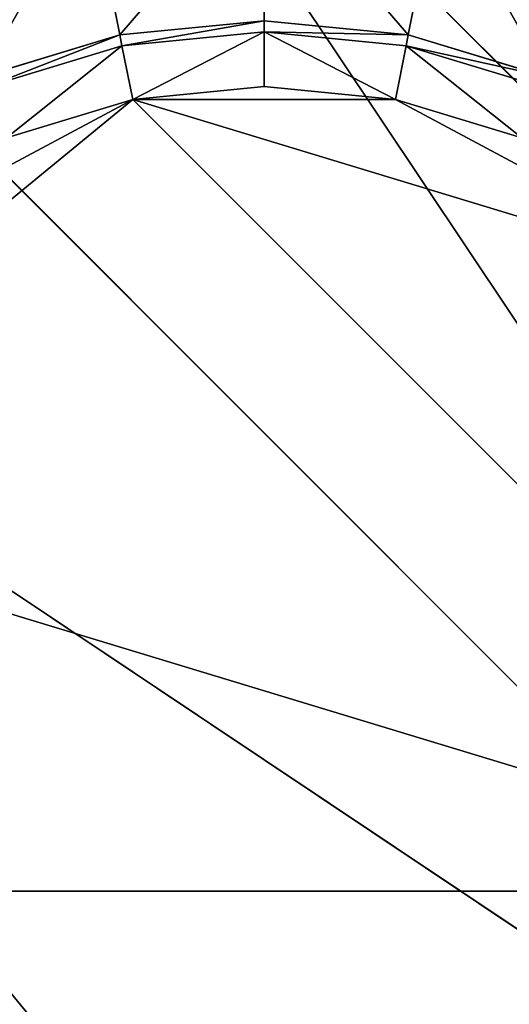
# Model space of a CAD drawing. Extents: x 0 to 35.8, y 0 to 26.7.
# Tile 40 of 227: x 2.757 to 3.398, y 5.447 to 6.735. Entities that reach past the tile are written whole.
import ezdxf

# ---------------------------------------------------------------- set-up
doc = ezdxf.new("R2010")
doc.units = 0
doc.header["$MEASUREMENT"] = 0
doc.layers.get('0').update_dxf_attribs({"color": 13, "linetype": 'CONTINUOUS'})
for name, color, linetype in [('HDS8645C_-_BODY', 252, 'CONTINUOUS'), ('HDS8645C_-_CERAMIC_TOP', 29, 'CONTINUOUS'), ('HEI8056C_-_LEGS', 252, 'CONTINUOUS')]:
    doc.layers.add(name, color=color, linetype=linetype)

# ---------------------------------------------------------------- blocks, each defined once
blk = doc.blocks.new('HIS8055U_TRADECAD_DXF')
at = {"layer": 'HEI8056C_-_LEGS', "color": 0}
for p, q in [((-13.30585, -7.9058, -14.64235), (-15.12745, -6.0842, -14.64235)), ((-13.30585, -7.9058, -14.64235), (-15.12745, -6.0842, -14.64235)), ((-13.53715, -8.4642, -14.64235), (-15.68585, -6.3155, -14.64235)), ((-13.53715, -8.4642, -14.64235), (-15.68585, -6.3155, -14.64235)), ((-14.82525, -6.6368, -17.22795), (-14.82525, -6.4358, -17.22795)), ((-14.82525, -6.6368, -17.22795), (-14.82525, -6.4358, -17.22795)), ((-15.01385, -6.6554, -17.22795), (-15.05305, -6.4583, -17.22795)), ((-15.01385, -6.6554, -17.22795), (-15.05305, -6.4583, -17.22795)), ((-14.63665, -6.6554, -17.22795), (-14.59745, -6.4583, -17.22795)), ((-14.63665, -6.6554, -17.22795), (-14.59745, -6.4583, -17.22795)), ((-14.82525, -6.6368, -17.42065), (-15.01385, -6.6554, -17.42065)), ((-15.01385, -6.6554, -17.22795), (-14.82525, -6.6368, -17.22795)), ((-15.01385, -6.6554, -17.22795), (-14.82525, -6.6368, -17.22795)), ((-14.82525, -6.6368, -17.42065), (-15.01385, -6.6554, -17.42065)), ((-14.82525, -6.6512, -17.48015), (-14.82525, -6.6368, -17.42065)), ((-14.63665, -6.6554, -17.42065), (-14.82525, -6.6368, -17.42065)), ((-14.82525, -6.6512, -17.48015), (-14.82525, -6.6368, -17.42065)), ((-14.82525, -6.6368, -17.22795), (-14.63665, -6.6554, -17.22795)), ((-14.82525, -6.6368, -17.42065), (-14.82525, -6.6368, -17.22795)), ((-14.82525, -6.6368, -17.22795), (-14.63665, -6.6554, -17.22795)), ((-14.82525, -6.6368, -17.42065), (-14.82525, -6.6368, -17.22795)), ((-14.63665, -6.6554, -17.42065), (-14.82525, -6.6368, -17.42065)), ((-15.01385, -6.6554, -17.42065), (-15.19515, -6.7104, -17.42065)), ((-15.19515, -6.7104, -17.22795), (-15.01385, -6.6554, -17.22795)), ((-15.19515, -6.7104, -17.22795), (-15.01385, -6.6554, -17.22795)), ((-15.01385, -6.6554, -17.42065), (-15.19515, -6.7104, -17.42065)), ((-15.01105, -6.6695, -17.48015), (-15.01385, -6.6554, -17.42065)), ((-15.01105, -6.6695, -17.48015), (-15.01385, -6.6554, -17.42065)), ((-15.01385, -6.6554, -17.42065), (-15.01385, -6.6554, -17.22795)), ((-15.01385, -6.6554, -17.42065), (-15.01385, -6.6554, -17.22795)), ((-15.01105, -6.6695, -17.48015), (-14.82525, -6.6512, -17.48015)), ((-15.01105, -6.6695, -17.48015), (-14.82525, -6.6512, -17.48015)), ((-14.82525, -6.6512, -17.48015), (-14.63945, -6.6695, -17.48015)), ((-14.82525, -6.7229, -17.53955), (-14.82525, -6.6512, -17.48015)), ((-14.82525, -6.6512, -17.48015), (-14.63945, -6.6695, -17.48015)), ((-14.82525, -6.7229, -17.53955), (-14.82525, -6.6512, -17.48015)), ((-14.63945, -6.6695, -17.48015), (-14.63665, -6.6554, -17.42065)), ((-14.63945, -6.6695, -17.48015), (-14.63665, -6.6554, -17.42065)), ((-14.45525, -6.7104, -17.42065), (-14.63665, -6.6554, -17.42065)), ((-14.63665, -6.6554, -17.22795), (-14.45525, -6.7104, -17.22795)), ((-14.63665, -6.6554, -17.42065), (-14.63665, -6.6554, -17.22795)), ((-14.63665, -6.6554, -17.22795), (-14.45525, -6.7104, -17.22795)), ((-14.63665, -6.6554, -17.42065), (-14.63665, -6.6554, -17.22795)), ((-14.45525, -6.7104, -17.42065), (-14.63665, -6.6554, -17.42065)), ((-15.18965, -6.7237, -17.48015), (-15.01105, -6.6695, -17.48015)), ((-15.18965, -6.7237, -17.48015), (-15.01105, -6.6695, -17.48015)), ((-14.99705, -6.7398, -17.53955), (-15.01105, -6.6695, -17.48015)), ((-14.99705, -6.7398, -17.53955), (-15.01105, -6.6695, -17.48015)), ((-14.65345, -6.7398, -17.53955), (-14.63945, -6.6695, -17.48015)), ((-14.65345, -6.7398, -17.53955), (-14.63945, -6.6695, -17.48015)), ((-14.63945, -6.6695, -17.48015), (-14.46075, -6.7237, -17.48015)), ((-14.63945, -6.6695, -17.48015), (-14.46075, -6.7237, -17.48015)), ((-14.82525, -6.7229, -17.53955), (-14.99705, -6.7398, -17.53955)), ((-14.82525, -6.7229, -17.53955), (-14.99705, -6.7398, -17.53955)), ((-14.65345, -6.7398, -17.53955), (-14.82525, -6.7229, -17.53955)), ((-14.65345, -6.7398, -17.53955), (-14.82525, -6.7229, -17.53955)), ((-16.11325, -6.7429, -14.64235), (-13.53715, -8.4642, -14.64235)), ((-16.11325, -6.7429, -14.64235), (-13.53715, -8.4642, -14.64235)), ((-15.63885, -7.2665, -17.53955), (-14.99705, -6.7398, -17.53955)), ((-15.63885, -7.2665, -17.53955), (-14.99705, -6.7398, -17.53955)), ((-14.99705, -6.7398, -17.53955), (-15.16225, -6.7899, -17.53955)), ((-14.99705, -6.7398, -17.53955), (-15.16225, -6.7899, -17.53955)), ((-14.65345, -6.7398, -17.53955), (-14.99705, -6.7398, -17.53955)), ((-14.99705, -6.7398, -17.53955), (-14.20245, -6.9808, -17.53955)), ((-14.65345, -6.7398, -17.53955), (-14.99705, -6.7398, -17.53955)), ((-14.99705, -6.7398, -17.53955), (-14.20245, -6.9808, -17.53955)), ((-14.99705, -6.7398, -17.53955), (-13.96145, -7.7754, -17.53955)), ((-14.99705, -6.7398, -17.53955), (-13.96145, -7.7754, -17.53955)), ((-14.48815, -6.7899, -17.53955), (-14.65345, -6.7398, -17.53955)), ((-14.48815, -6.7899, -17.53955), (-14.65345, -6.7398, -17.53955)), ((-13.96145, -7.7754, -17.53955), (-15.68895, -7.7754, -17.53955)), ((-13.96145, -7.7754, -17.53955), (-15.68895, -7.7754, -17.53955))]:
    blk.add_line(p, q, dxfattribs=at)
at = {"color": 0}
mesh = blk.add_polyface(dxfattribs=at)
corners = [(17.28565, -9.6021, -14.33995), (-17.22295, 9.6713, -14.33995), (-17.22295, -9.6021, -14.33995), (17.28565, 9.6713, -14.33995)]
mesh.append_faces([[corners[k] for k in face] for face in [(0, 1, 2), (1, 0, 3)]], dxfattribs={"vtx0": -1, "color": 0})
at = {"layer": 'HDS8645C_-_BODY', "color": 0}
mesh = blk.add_polyface(dxfattribs=at)
corners = [(16.64532, -9.23304, -14.65245), (-16.56002, 9.37696, -14.65245), (-16.56002, -9.23304, -14.65245), (16.64532, 9.37696, -14.65245)]
mesh.append_faces([[corners[k] for k in face] for face in [(0, 1, 2), (1, 0, 3)]], dxfattribs={"vtx0": -1, "color": 0})
at = {"layer": 'HDS8645C_-_CERAMIC_TOP', "color": 0}
mesh = blk.add_polyface(dxfattribs=at)
corners = [(17.83165, 10.6876, 17.27015), (-17.76255, -12.6526, 17.27015), (-17.76255, 10.6876, 17.27015), (17.83165, -12.6526, 17.27015)]
mesh.append_faces([[corners[k] for k in face] for face in [(0, 1, 2), (1, 0, 3)]], dxfattribs={"vtx0": -1, "color": 0})
at = {"layer": 'HEI8056C_-_LEGS', "color": 0}
mesh = blk.add_polyface(dxfattribs=at)
corners = [(-15.12745, -6.0842, -14.64235), (-13.53715, -8.4642, -14.64235), (-15.68585, -6.3155, -14.64235), (-13.30585, -7.9058, -14.64235)]
mesh.append_faces([[corners[k] for k in face] for face in [(0, 1, 2), (1, 0, 3)]], dxfattribs={"vtx0": -1, "color": 0})
mesh = blk.add_polyface(dxfattribs=at)
corners = [(-14.52305, -6.0842, -14.64235), (-13.30585, -7.9058, -14.64235), (-15.12745, -6.0842, -14.64235), (-13.30585, -7.3013, -14.64235)]
mesh.append_faces([[corners[k] for k in face] for face in [(0, 1, 2), (1, 0, 3)]], dxfattribs={"vtx0": -1, "color": 0})
mesh = blk.add_polyface(dxfattribs=at)
corners = [(-13.96455, -6.3155, -14.64235), (-13.30585, -7.3013, -14.64235), (-14.52305, -6.0842, -14.64235), (-13.53715, -6.7429, -14.64235)]
mesh.append_faces([[corners[k] for k in face] for face in [(0, 1, 2), (1, 0, 3)]], dxfattribs={"vtx0": -1, "color": 0})
mesh = blk.add_polyface(dxfattribs=at)
corners = [(-13.53715, -8.4642, -14.64235), (-16.11325, -6.7429, -14.64235), (-15.68585, -6.3155, -14.64235)]
mesh.append_faces([[corners[k] for k in face] for face in [(0, 1, 2)]], dxfattribs={"color": 0})
mesh = blk.add_polyface(dxfattribs=at)
corners = [(-15.01385, -6.6554, -17.22795), (-14.82525, -6.4358, -17.22795), (-15.05305, -6.4583, -17.22795), (-14.82525, -6.6368, -17.22795)]
mesh.append_faces([[corners[k] for k in face] for face in [(0, 1, 2), (1, 0, 3)]], dxfattribs={"vtx0": -1, "color": 0})
mesh = blk.add_polyface(dxfattribs=at)
corners = [(-14.63665, -6.6554, -17.22795), (-14.82525, -6.4358, -17.22795), (-14.82525, -6.6368, -17.22795), (-14.59745, -6.4583, -17.22795)]
mesh.append_faces([[corners[k] for k in face] for face in [(0, 1, 2), (1, 0, 3)]], dxfattribs={"vtx0": -1, "color": 0})
mesh = blk.add_polyface(dxfattribs=at)
corners = [(-15.19515, -6.7104, -17.22795), (-15.05305, -6.4583, -17.22795), (-15.27205, -6.5247, -17.22795), (-15.01385, -6.6554, -17.22795)]
mesh.append_faces([[corners[k] for k in face] for face in [(0, 1, 2), (1, 0, 3)]], dxfattribs={"vtx0": -1, "color": 0})
mesh = blk.add_polyface(dxfattribs=at)
corners = [(-14.45525, -6.7104, -17.22795), (-14.59745, -6.4583, -17.22795), (-14.63665, -6.6554, -17.22795), (-14.37835, -6.5247, -17.22795)]
mesh.append_faces([[corners[k] for k in face] for face in [(0, 1, 2), (1, 0, 3)]], dxfattribs={"vtx0": -1, "color": 0})
mesh = blk.add_polyface(dxfattribs=at)
corners = [(-14.82525, -6.6368, -17.42065), (-15.01105, -6.6695, -17.48015), (-14.82525, -6.6512, -17.48015), (-15.01385, -6.6554, -17.42065)]
mesh.append_faces([[corners[k] for k in face] for face in [(0, 1, 2), (1, 0, 3)]], dxfattribs={"vtx0": -1, "color": 0})
mesh = blk.add_polyface(dxfattribs=at)
corners = [(-14.82525, -6.6368, -17.22795), (-15.01385, -6.6554, -17.42065), (-14.82525, -6.6368, -17.42065), (-15.01385, -6.6554, -17.22795)]
mesh.append_faces([[corners[k] for k in face] for face in [(0, 1, 2), (1, 0, 3)]], dxfattribs={"vtx0": -1, "color": 0})
mesh = blk.add_polyface(dxfattribs=at)
corners = [(-14.63665, -6.6554, -17.42065), (-14.82525, -6.6512, -17.48015), (-14.63945, -6.6695, -17.48015), (-14.82525, -6.6368, -17.42065)]
mesh.append_faces([[corners[k] for k in face] for face in [(0, 1, 2), (1, 0, 3)]], dxfattribs={"vtx0": -1, "color": 0})
mesh = blk.add_polyface(dxfattribs=at)
corners = [(-14.63665, -6.6554, -17.22795), (-14.82525, -6.6368, -17.42065), (-14.63665, -6.6554, -17.42065), (-14.82525, -6.6368, -17.22795)]
mesh.append_faces([[corners[k] for k in face] for face in [(0, 1, 2), (1, 0, 3)]], dxfattribs={"vtx0": -1, "color": 0})
mesh = blk.add_polyface(dxfattribs=at)
corners = [(-15.01385, -6.6554, -17.42065), (-15.18965, -6.7237, -17.48015), (-15.01105, -6.6695, -17.48015), (-15.19515, -6.7104, -17.42065)]
mesh.append_faces([[corners[k] for k in face] for face in [(0, 1, 2), (1, 0, 3)]], dxfattribs={"vtx0": -1, "color": 0})
mesh = blk.add_polyface(dxfattribs=at)
corners = [(-15.01385, -6.6554, -17.22795), (-15.19515, -6.7104, -17.42065), (-15.01385, -6.6554, -17.42065), (-15.19515, -6.7104, -17.22795)]
mesh.append_faces([[corners[k] for k in face] for face in [(0, 1, 2), (1, 0, 3)]], dxfattribs={"vtx0": -1, "color": 0})
mesh = blk.add_polyface(dxfattribs=at)
corners = [(-14.99705, -6.7398, -17.53955), (-14.82525, -6.6512, -17.48015), (-15.01105, -6.6695, -17.48015), (-14.82525, -6.7229, -17.53955)]
mesh.append_faces([[corners[k] for k in face] for face in [(0, 1, 2), (1, 0, 3)]], dxfattribs={"vtx0": -1, "color": 0})
mesh = blk.add_polyface(dxfattribs=at)
corners = [(-14.65345, -6.7398, -17.53955), (-14.82525, -6.6512, -17.48015), (-14.82525, -6.7229, -17.53955), (-14.63945, -6.6695, -17.48015)]
mesh.append_faces([[corners[k] for k in face] for face in [(0, 1, 2), (1, 0, 3)]], dxfattribs={"vtx0": -1, "color": 0})
mesh = blk.add_polyface(dxfattribs=at)
corners = [(-14.45525, -6.7104, -17.42065), (-14.63945, -6.6695, -17.48015), (-14.46075, -6.7237, -17.48015), (-14.63665, -6.6554, -17.42065)]
mesh.append_faces([[corners[k] for k in face] for face in [(0, 1, 2), (1, 0, 3)]], dxfattribs={"vtx0": -1, "color": 0})
mesh = blk.add_polyface(dxfattribs=at)
corners = [(-14.45525, -6.7104, -17.22795), (-14.63665, -6.6554, -17.42065), (-14.45525, -6.7104, -17.42065), (-14.63665, -6.6554, -17.22795)]
mesh.append_faces([[corners[k] for k in face] for face in [(0, 1, 2), (1, 0, 3)]], dxfattribs={"vtx0": -1, "color": 0})
mesh = blk.add_polyface(dxfattribs=at)
corners = [(-15.16225, -6.7899, -17.53955), (-15.01105, -6.6695, -17.48015), (-15.18965, -6.7237, -17.48015), (-14.99705, -6.7398, -17.53955)]
mesh.append_faces([[corners[k] for k in face] for face in [(0, 1, 2), (1, 0, 3)]], dxfattribs={"vtx0": -1, "color": 0})
mesh = blk.add_polyface(dxfattribs=at)
corners = [(-14.48815, -6.7899, -17.53955), (-14.63945, -6.6695, -17.48015), (-14.65345, -6.7398, -17.53955), (-14.46075, -6.7237, -17.48015)]
mesh.append_faces([[corners[k] for k in face] for face in [(0, 1, 2), (1, 0, 3)]], dxfattribs={"vtx0": -1, "color": 0})
mesh = blk.add_polyface(dxfattribs=at)
corners = [(-14.65345, -6.7398, -17.53955), (-14.82525, -6.7229, -17.53955), (-14.99705, -6.7398, -17.53955)]
mesh.append_faces([[corners[k] for k in face] for face in [(0, 1, 2)]], dxfattribs={"color": 0})
mesh = blk.add_polyface(dxfattribs=at)
corners = [(-16.11325, -6.7429, -14.64235), (-14.23245, -9.0347, -14.64235), (-16.34455, -7.3013, -14.64235), (-13.53715, -8.4642, -14.64235)]
mesh.append_faces([[corners[k] for k in face] for face in [(0, 1, 2), (1, 0, 3)]], dxfattribs={"vtx0": -1, "color": 0})
mesh = blk.add_polyface(dxfattribs=at)
corners = [(-13.96145, -7.7754, -17.53955), (-15.63885, -7.2665, -17.53955), (-15.68895, -7.7754, -17.53955), (-14.99705, -6.7398, -17.53955)]
mesh.append_faces([[corners[k] for k in face] for face in [(0, 1, 2), (1, 0, 3)]], dxfattribs={"vtx0": -1, "color": 0})
mesh = blk.add_polyface(dxfattribs=at)
corners = [(-14.99705, -6.7398, -17.53955), (-15.44795, -6.9808, -17.53955), (-15.63885, -7.2665, -17.53955), (-15.16225, -6.7899, -17.53955)]
mesh.append_faces([[corners[k] for k in face] for face in [(0, 1, 2), (1, 0, 3)]], dxfattribs={"vtx0": -1, "color": 0})
mesh = blk.add_polyface(dxfattribs=at)
corners = [(-14.20245, -6.9808, -17.53955), (-14.65345, -6.7398, -17.53955), (-14.99705, -6.7398, -17.53955), (-14.48815, -6.7899, -17.53955)]
mesh.append_faces([[corners[k] for k in face] for face in [(0, 1, 2), (1, 0, 3)]], dxfattribs={"vtx0": -1, "color": 0})
mesh = blk.add_polyface(dxfattribs=at)
corners = [(-13.96145, -7.7754, -17.53955), (-14.20245, -6.9808, -17.53955), (-14.99705, -6.7398, -17.53955), (-13.96145, -7.4317, -17.53955)]
mesh.append_faces([[corners[k] for k in face] for face in [(0, 1, 2), (1, 0, 3)]], dxfattribs={"vtx0": -1, "color": 0})
mesh = blk.add_polyface(dxfattribs=at)
corners = [(-14.23245, -9.0347, -14.64235), (-16.34455, -7.9058, -14.64235), (-16.34455, -7.3013, -14.64235), (-14.82525, -9.1526, -14.64235)]
mesh.append_faces([[corners[k] for k in face] for face in [(0, 1, 2), (1, 0, 3)]], dxfattribs={"vtx0": -1, "color": 0})
mesh = blk.add_polyface(dxfattribs=at)
corners = [(-15.63885, -7.9406, -17.53955), (-14.99705, -8.4673, -17.53955), (-15.68895, -7.7754, -17.53955), (-15.16225, -8.4172, -17.53955)]
mesh.append_faces([[corners[k] for k in face] for face in [(0, 1, 2), (1, 0, 3)]], dxfattribs={"vtx0": -1, "color": 0})
mesh = blk.add_polyface(dxfattribs=at)
corners = [(-14.99705, -8.4673, -17.53955), (-13.96145, -7.7754, -17.53955), (-15.68895, -7.7754, -17.53955), (-14.65345, -8.4673, -17.53955)]
mesh.append_faces([[corners[k] for k in face] for face in [(0, 1, 2), (1, 0, 3)]], dxfattribs={"vtx0": -1, "color": 0})
mesh = blk.add_polyface(dxfattribs=at)
corners = [(-14.20245, -8.2263, -17.53955), (-13.96145, -7.7754, -17.53955), (-14.65345, -8.4673, -17.53955), (-14.01155, -7.9406, -17.53955)]
mesh.append_faces([[corners[k] for k in face] for face in [(0, 1, 2), (1, 0, 3)]], dxfattribs={"vtx0": -1, "color": 0})
mesh = blk.add_polyface(dxfattribs=at)
corners = [(-14.82525, -9.1526, -14.64235), (-16.11325, -8.4642, -14.64235), (-16.34455, -7.9058, -14.64235), (-15.68585, -8.8916, -14.64235)]
mesh.append_faces([[corners[k] for k in face] for face in [(0, 1, 2), (1, 0, 3)]], dxfattribs={"vtx0": -1, "color": 0})
blk = doc.blocks.new('HIS8655C_TRADECAD_DXF')
at = {"color": 0}
blk.add_blockref('HIS8055U_TRADECAD_DXF', (0, 0), dxfattribs=at)
blk = doc.blocks.new('HIS8655C_TRADECAD_DXF0')
at = {"color": 0}
blk.add_blockref('HIS8655C_TRADECAD_DXF', (0, 0), dxfattribs=at)
blk = doc.blocks.new('HIS8655C_TRADECAD_DXF1')
at = {"color": 0}
blk.add_blockref('HIS8655C_TRADECAD_DXF0', (17.90215, 13.3707, 17.53955), dxfattribs=at)

msp = doc.modelspace()

# ---------------------------------------------------------------- block references
at = {"color": 0}
msp.add_blockref('HIS8655C_TRADECAD_DXF1', (0, 0), dxfattribs=at)

doc.saveas('drawing.dxf')
